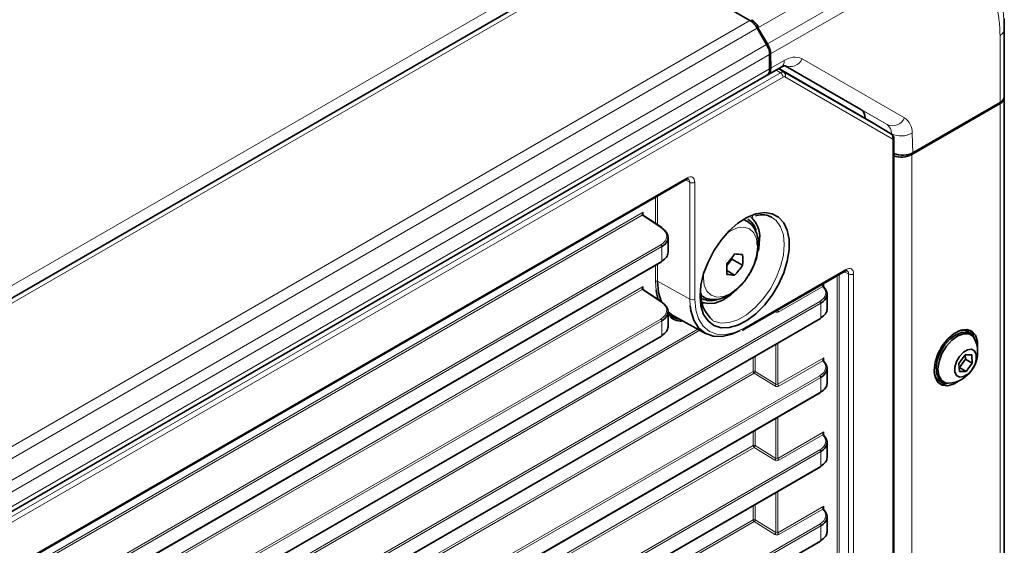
# Model space of a CAD drawing. Header units: millimetres. Extents: x 0 to 1118, y 0 to 864.
# Tile 68 of 256: x 294 to 328, y 237 to 256. Entities that reach past the tile are written whole.
import ezdxf

# ---------------------------------------------------------------- set-up
doc = ezdxf.new("R2010")
doc.units = ezdxf.units.MM

msp = doc.modelspace()

# ---------------------------------------------------------------- linework, layer by layer
at = {"color": 7, "linetype": 'Continuous', "lineweight": 18}
for p, q in [((313.7464, 258.0102), (183.9362, 183.0724)), ((314.7083, 257.9635), (184.6537, 182.8845)), ((323.7853, 257.8618), (319.2771, 255.2593)), ((319.5849, 254.6906), (324.0888, 257.2906)), ((324.192, 256.9419), (319.6929, 254.3446)), ((318.9813, 255.4967), (188.9266, 180.4178)), ((319.2666, 255.2532), (319.19, 255.2975)), ((319.2313, 255.2328), (189.1766, 180.1539)), ((327.5814, 252.6783), (327.5814, 254.9846)), ((319.5545, 254.673), (189.4999, 179.5941)), ((319.658, 254.3245), (189.6034, 179.2456)), ((319.7003, 253.8546), (320.1543, 254.1167)), ((323.6948, 251.9174), (320.1758, 253.9496)), ((320.7793, 254.1785), (324.2984, 252.1463)), ((188.8804, 177.9867), (320.0321, 253.699)), ((319.658, 253.8302), (189.6034, 178.7513)), ((320.0321, 253.699), (319.8835, 253.7912)), ((319.9586, 253.8346), (320.1571, 253.7114)), ((320.1571, 253.7114), (323.8446, 251.5819)), ((320.1182, 253.5473), (188.9665, 177.835)), ((323.8682, 251.424), (320.1807, 253.5535)), ((327.5814, 252.6375), (327.5814, 189.1514)), ((322.7999, 252.4341), (323.6948, 251.9174)), ((323.8495, 251.6057), (323.24, 251.9575)), ((323.8508, 251.5778), (323.8495, 251.6057)), ((324.5561, 251.6268), (324.5876, 250.95)), ((323.8941, 186.3689), (323.8941, 251.3668)), ((324.5459, 250.8851), (324.5459, 187.399)), ((192.2654, 178.1836), (316.8193, 250.087)), ((316.9092, 249.933), (316.7624, 250.0119)), ((316.9092, 245.9133), (316.9092, 249.933)), ((317.0844, 249.9339), (317.0844, 245.9142)), ((315.7307, 248.5194), (315.7307, 249.4164)), ((315.8008, 249.4568), (315.8008, 248.4732)), ((192.0369, 177.7366), (315.3122, 248.9019)), ((315.3122, 248.9019), (315.3122, 248.7954)), ((315.2751, 248.801), (192.0369, 177.6571)), ((315.9211, 248.3749), (315.2774, 248.7994)), ((318.7447, 248.6457), (318.8755, 248.5938)), ((193.1051, 176.8838), (315.9126, 247.7791)), ((315.9461, 247.7189), (193.1386, 176.8237)), ((315.9461, 247.2187), (315.9461, 247.7189)), ((193.1386, 176.3235), (315.9461, 247.2187)), ((315.7307, 246.5308), (315.7307, 247.0775)), ((315.8008, 247.118), (315.8008, 246.5312)), ((318.8007, 244.9231), (322.2817, 246.9326)), ((322.3716, 246.7786), (322.2248, 246.8575)), ((315.7519, 246.22), (315.7307, 246.5308)), ((315.8008, 246.5312), (316.9092, 245.9133)), ((321.9755, 189.5875), (321.9755, 246.7136)), ((322.0456, 246.7541), (322.0456, 189.5878)), ((322.3716, 189.3997), (322.3716, 246.7786)), ((322.5468, 246.7795), (322.5468, 189.4006)), ((192.0369, 175.1849), (315.3126, 246.3504)), ((315.2755, 246.2496), (192.0369, 175.1054)), ((315.9215, 245.8235), (315.2779, 246.2479)), ((315.3126, 246.3504), (315.3126, 246.244)), ((319.9403, 245.5359), (321.5245, 246.4504)), ((321.4862, 246.3488), (319.9738, 245.4757)), ((321.5245, 246.4504), (321.5245, 246.3379)), ((187.6368, 168.6236), (321.3809, 245.8325)), ((316.9214, 245.6786), (316.9092, 245.9133)), ((317.3672, 246.0007), (317.2899, 246.0589)), ((321.4144, 245.7724), (187.6703, 168.5635)), ((317.4145, 245.7793), (317.2849, 245.7397)), ((319.9403, 245.5387), (319.9403, 245.5359)), ((321.4144, 245.2722), (321.4144, 245.7724)), ((187.6703, 168.0633), (321.4144, 245.2722)), ((193.1047, 174.3319), (315.913, 245.2276)), ((315.9465, 245.1675), (193.1382, 174.2718)), ((315.9465, 244.6673), (315.9465, 245.1675)), ((317.2589, 244.8429), (191.6962, 172.3571)), ((191.7498, 172.4674), (317.1884, 244.8816)), ((193.1382, 173.7716), (315.9465, 244.6673)), ((319.8702, 242.988), (319.8702, 244.3638)), ((319.9403, 244.4042), (319.9403, 242.9842)), ((319.0884, 243.4268), (319.0884, 243.9125)), ((319.1585, 243.9529), (319.1585, 243.4271)), ((319.9403, 242.9842), (321.5245, 243.8987)), ((321.4862, 243.7972), (319.9738, 242.9241)), ((321.5245, 243.8987), (321.5245, 243.7862)), ((187.6368, 166.0719), (321.3809, 243.2808)), ((321.4144, 243.2207), (187.6703, 166.0118)), ((188.2752, 167.9099), (319.0884, 243.4268)), ((319.1219, 243.3667), (188.2752, 167.8305)), ((319.8336, 242.9276), (319.1219, 243.3667)), ((319.1585, 243.4271), (319.8702, 242.988)), ((321.4144, 242.7205), (321.4144, 243.2207)), ((187.6703, 165.5116), (321.4144, 242.7205)), ((319.8702, 240.4363), (319.8702, 241.8121)), ((319.9403, 241.8526), (319.9403, 240.4325)), ((319.0884, 240.8751), (319.0884, 241.3608)), ((319.1585, 241.4012), (319.1585, 240.8754)), ((319.9403, 240.4325), (321.5245, 241.347)), ((321.4862, 241.2455), (319.9738, 240.3724)), ((321.5245, 241.347), (321.5245, 241.2346)), ((305.4351, 232.9932), (319.0884, 240.8751)), ((319.1219, 240.815), (305.4351, 232.9138)), ((319.8336, 240.3759), (319.1219, 240.815)), ((319.1585, 240.8754), (319.8702, 240.4363)), ((262.1541, 206.5382), (321.3809, 240.7291)), ((321.4144, 240.669), (262.1628, 206.4638)), ((321.4144, 240.1688), (321.4144, 240.669)), ((262.1628, 205.9636), (321.4144, 240.1688)), ((319.8702, 237.8846), (319.8702, 239.2604)), ((319.9403, 239.3009), (319.9403, 237.8808)), ((319.0884, 238.3234), (319.0884, 238.8091)), ((319.1585, 238.8495), (319.1585, 238.3237)), ((319.9403, 237.8808), (321.5245, 238.7953)), ((321.5245, 238.7953), (321.5245, 238.6829)), ((321.4862, 238.6938), (319.9738, 237.8207)), ((187.6368, 160.9686), (321.3809, 238.1774)), ((321.4144, 238.1173), (187.6703, 160.9085)), ((305.4351, 230.4415), (319.0884, 238.3234)), ((319.1219, 238.2633), (305.4351, 230.3621)), ((319.8336, 237.8242), (319.1219, 238.2633)), ((319.1585, 238.3237), (319.8702, 237.8846)), ((321.4144, 237.6171), (321.4144, 238.1173)), ((187.6703, 160.4082), (321.4144, 237.6171))]:
    msp.add_line(p, q, dxfattribs=at)
at = {"color": 7, "linetype": 'Continuous', "lineweight": 35}
for p, q in [((314.4583, 257.9882), (184.4037, 182.9093)), ((318.9813, 255.4967), (314.7083, 257.9635)), ((319.2771, 255.2593), (319.1748, 255.3184)), ((327.7279, 255.5623), (327.7279, 255.1891)), ((319.2561, 255.2472), (319.2037, 255.2774)), ((319.5545, 254.673), (319.2313, 255.2328)), ((319.2666, 255.2532), (319.2561, 255.2472)), ((319.2561, 255.2472), (319.5849, 254.6906)), ((319.2771, 255.2593), (319.2666, 255.2532)), ((327.7279, 255.189), (327.7279, 252.8824)), ((319.658, 253.8302), (319.658, 254.3245)), ((319.7003, 253.8546), (319.6929, 254.3446)), ((320.19, 253.9412), (322.7999, 252.4341)), ((189.4998, 178.5223), (319.5545, 253.6013)), ((319.6011, 253.6282), (320.0507, 253.8878)), ((319.9774, 253.8454), (323.1538, 252.0111)), ((327.5814, 252.6375), (324.5459, 250.8851)), ((327.5814, 252.6783), (324.5876, 250.95)), ((327.7279, 252.8824), (327.7279, 252.8416)), ((327.7279, 252.8416), (327.7279, 189.3555)), ((323.8446, 251.5819), (323.1538, 252.0111)), ((323.9307, 186.4199), (323.9307, 251.4178)), ((192.2395, 178.1264), (316.7934, 250.0298)), ((315.9468, 248.377), (315.3031, 248.8014)), ((318.8783, 248.5921), (318.7645, 248.6578)), ((319.7249, 248.7358), (319.6878, 248.7547)), ((316.1657, 247.5161), (316.1657, 248.0339)), ((319.2254, 247.7783), (319.2338, 247.9408)), ((193.1283, 176.3006), (315.9357, 247.1958)), ((318.1836, 247.076), (318.3587, 247.2938)), ((318.3587, 247.2938), (318.3587, 247.3416)), ((318.7294, 247.0798), (318.3587, 247.2938)), ((318.4554, 246.7389), (318.1856, 246.8946)), ((318.7748, 244.8659), (322.2558, 246.8754)), ((315.9472, 245.8255), (315.3035, 246.25)), ((317.3189, 246.0284), (317.3784, 245.994)), ((321.6341, 245.5695), (321.6341, 246.0873)), ((316.1661, 244.9647), (316.1661, 245.4824)), ((187.6599, 168.0404), (321.4041, 245.2493)), ((316.3511, 245.3414), (317.4537, 244.7359)), ((318.7142, 244.8339), (318.7748, 244.8659)), ((326.4926, 244.7912), (326.4502, 244.8157)), ((193.1278, 173.7487), (315.9361, 244.6444)), ((326.5791, 244.6879), (326.5119, 244.7267)), ((326.3771, 243.993), (326.1666, 243.705)), ((326.1866, 243.5609), (326.3971, 243.8489)), ((326.6072, 243.9987), (326.3771, 243.993)), ((326.3971, 243.8489), (326.387, 243.9933)), ((326.3971, 243.8489), (326.6269, 243.7163)), ((326.6269, 243.7163), (326.6072, 243.9987)), ((321.6341, 243.0179), (321.6341, 243.5356)), ((326.1666, 243.705), (326.1863, 243.4226)), ((326.1767, 243.5606), (326.1866, 243.5609)), ((326.1866, 243.5609), (326.4164, 243.4282)), ((326.4164, 243.4282), (326.6269, 243.7163)), ((325.4665, 243.1117), (325.5089, 243.0873)), ((325.5745, 243.1028), (325.6417, 243.064)), ((326.1863, 243.4226), (326.4164, 243.4282)), ((187.6599, 165.4887), (321.4041, 242.6976)), ((321.6341, 240.4662), (321.6341, 240.9839)), ((262.1699, 205.9508), (321.4041, 240.1459)), ((321.6341, 237.9145), (321.6341, 238.4322)), ((187.6599, 160.3853), (321.4041, 237.5942))]:
    msp.add_line(p, q, dxfattribs=at)
at = {"color": 7, "linetype": 'Continuous', "lineweight": 35, "flags": 128}
for points in [[(317.2642, 246.018), (317.2957, 246.3933), (317.3888, 246.7896), (317.5396, 247.1905), (317.7421, 247.5798), (317.9879, 247.9415), (318.2671, 248.2607), (318.568, 248.5244), (318.8785, 248.7218), (319.1858, 248.8449), (319.4773, 248.8885), (319.7411, 248.8509), (319.9664, 248.7336), (320.144, 248.5415), (320.2666, 248.2824), (320.3292, 247.9669), (320.3292, 247.6079), (320.2666, 247.2201), (320.144, 246.8194), (319.9664, 246.4223), (319.7411, 246.0449), (319.4773, 245.7027), (319.1858, 245.4097), (318.8785, 245.178), (318.568, 245.0169), (318.2671, 244.9331), (317.9879, 244.9301), (317.7421, 245.0079), (317.5396, 245.1634), (317.3888, 245.3902), (317.2957, 245.679), (317.2642, 246.018)], [(319.3133, 247.9867), (319.2812, 247.6504), (319.2664, 247.577)], [(315.8008, 246.5312), (315.8359, 246.1406), (315.9244, 245.8406)], [(315.8269, 245.9049), (315.7665, 246.1327), (315.7519, 246.22)], [(318.5646, 246.2757), (318.3273, 246.0605), (318.0507, 245.8822), (317.7778, 245.7803), (317.5235, 245.7601), (317.3276, 245.8102)], [(316.1661, 245.4776), (316.335, 245.3504), (316.3511, 245.3414)], [(318.6501, 244.8357), (318.3617, 244.708), (318.0232, 244.6311), (317.7112, 244.6436), (317.4377, 244.7449), (317.2133, 244.9311), (317.0465, 245.1951), (316.9439, 245.5268), (316.9214, 245.6786)], [(326.8063, 244.1937), (326.8073, 244.2021), (326.8073, 244.4607), (326.7413, 244.6697), (326.6152, 244.8105), (326.4401, 244.8707), (326.2316, 244.8448), (326.0083, 244.7352), (325.7899, 244.5516), (325.596, 244.3104), (325.4437, 244.0329), (325.3465, 243.7438), (325.3131, 243.4688), (325.3131, 243.4688)], [(326.2938, 244.8611), (326.3672, 244.8496), (326.4502, 244.8157)], [(326.6904, 244.5814), (326.6352, 244.7309), (326.5399, 244.8487)], [(325.6685, 244.3299), (325.8558, 244.5408), (326.0615, 244.6905), (326.2654, 244.7642), (326.4475, 244.7548), (326.5119, 244.7267)], [(325.7357, 244.2911), (325.923, 244.5021), (326.1287, 244.6517), (326.3325, 244.7254), (326.5147, 244.716), (326.6572, 244.6244), (326.7291, 244.5079)], [(325.5745, 243.1028), (325.4964, 243.1663), (325.4073, 243.3313), (325.3805, 243.5533), (325.4186, 243.8107), (325.5178, 244.0783), (325.6685, 244.3299)], [(325.8726, 243.0241), (325.7061, 243.0359), (325.5635, 243.1276), (325.4745, 243.2925), (325.4477, 243.5145), (325.4858, 243.7719), (325.585, 244.0395), (325.7357, 244.2911)], [(326.1858, 243.9443), (326.3197, 244.0878), (326.4653, 244.1738), (326.6004, 244.1893), (326.7046, 244.1319), (326.7619, 244.0104), (326.7636, 243.8433), (326.7095, 243.6559), (326.6077, 243.4769), (326.4738, 243.3335), (326.3282, 243.2475), (326.1931, 243.232), (326.0889, 243.2893), (326.0316, 243.4108), (326.0299, 243.578), (326.0841, 243.7653), (326.1858, 243.9443)], [(325.3131, 243.4688), (325.3465, 243.2323), (325.4437, 243.0554), (325.596, 242.9538), (325.7899, 242.9364), (326.0083, 243.0049), (326.1833, 243.1144)], [(325.4665, 243.1117), (325.3956, 243.1667), (325.349, 243.2244)]]:
    msp.add_lwpolyline(points, dxfattribs=at)
at = {"color": 7, "linetype": 'Continuous', "lineweight": 18, "flags": 128}
for points in [[(317.6917, 245.1806), (317.7449, 245.1531), (317.9898, 245.089), (318.2663, 245.1065), (318.5625, 245.2047), (318.8652, 245.3795), (319.1613, 245.6231), (319.4378, 245.9249), (319.6828, 246.2718), (319.8853, 246.6485), (320.0367, 247.0386), (320.1302, 247.4251), (320.1619, 247.791), (320.1302, 248.1204), (320.0367, 248.3989), (319.8853, 248.6143), (319.7249, 248.7358)], [(319.0518, 248.8003), (319.0753, 248.7046), (319.0823, 248.6682)], [(319.2433, 247.7254), (319.2116, 247.9856), (319.1185, 248.1914), (318.9704, 248.3288), (318.7774, 248.3884), (318.5526, 248.3661), (318.3114, 248.2636), (318.2009, 248.1922)], [(317.386, 246.7806), (317.3795, 246.6494), (317.4112, 246.3892), (317.5043, 246.1834), (317.6524, 246.0461), (317.8454, 245.9865), (318.0702, 246.0087), (318.3114, 246.1113), (318.5526, 246.2872), (318.7774, 246.5244), (318.9704, 246.8069), (319.1185, 247.1152), (319.2116, 247.4285), (319.2433, 247.7254), (319.2433, 247.7254)], [(317.0844, 245.9142), (317.1174, 245.5466), (317.215, 245.2312), (317.3736, 244.9801), (317.5871, 244.803), (317.8472, 244.7066), (318.1439, 244.6948), (318.4658, 244.7679), (318.8007, 244.9231)]]:
    msp.add_lwpolyline(points, dxfattribs=at)
at = {"color": 7, "linetype": 'Continuous', "lineweight": 35}
for centre, radius, start, end in [((318.5995, 254.8847), 0.7213, 28.85561, 58.04533), ((318.937, 254.2999), 0.7214, 1.9565, 31.14373), ((319.413, 253.8031), 0.2465, 305.01333, 6.29885), ((327.4777, 252.9073), 0.2515, 294.37466, 354.3052), ((327.4777, 252.8665), 0.2515, 294.37466, 354.3052), ((324.1893, 251.5846), 0.7852, 250.77529, 297.01281), ((318.5823, 248.1289), 0.6244, 13.47171, 58.60616), ((318.4725, 248.0769), 0.8456, 353.87687, 50.35804), ((315.9321, 248.3588), 0.0234, 351.44929, 51.08412), ((315.9214, 247.2161), 0.0248, 305.2002, 6.11198), ((314.7425, 250.1737), 4.5932, 318.47673, 323.93413), ((318.9718, 251.7002), 4.262, 263.04103, 266.73993), ((315.0763, 247.2624), 3.6576, 357.13719, 2.86281), ((314.5283, 246.9461), 3.6576, 357.13719, 2.86281), ((315.0165, 249.7839), 4.5932, 318.47673, 323.93413), ((318.6978, 250.994), 4.262, 263.04103, 266.73993), ((321.5012, 246.3261), 0.0261, 355.36246, 42.98663), ((315.9325, 245.8073), 0.0234, 351.44929, 51.08412), ((317.6384, 246.5267), 0.667, 242.72115, 288.82627), ((316.7281, 246.1128), 0.9064, 231.68292, 261.58593), ((321.3898, 245.2695), 0.0248, 305.2002, 6.11198), ((326.2927, 244.4502), 0.3899, 32.02246, 116.77645), ((315.9218, 244.6646), 0.0248, 305.2002, 6.11198), ((325.7295, 244.0959), 1.0812, 323.8448, 22.39829), ((321.5012, 243.7744), 0.0261, 355.36246, 42.98663), ((325.7295, 244.0959), 1.0812, 277.60709, 323.8448), ((325.7043, 243.4309), 0.3899, 183.23053, 267.98137), ((325.6314, 243.4579), 0.4648, 251.3601, 289.88829), ((321.3898, 242.7178), 0.0248, 305.2002, 6.11198), ((321.5012, 241.2227), 0.0261, 355.36246, 42.98663), ((321.3898, 240.1661), 0.0248, 305.2002, 6.11198), ((321.5012, 238.671), 0.0261, 355.36246, 42.98663), ((321.3898, 237.6145), 0.0248, 305.2002, 6.11198)]:
    msp.add_arc(centre, radius, start, end, dxfattribs=at)
at = {"color": 7, "linetype": 'Continuous', "lineweight": 18}
for centre, radius, start, end in [((319.9093, 254.0896), 0.2465, 305.01333, 6.29885), ((320.5204, 253.6056), 0.6287, 65.68605, 125.61817), ((320.3607, 254.3721), 0.4612, 246.35693, 335.1837), ((319.9256, 253.5383), 0.1928, 2.67425, 56.45965), ((320.0856, 253.62), 0.116, 325.02983, 51.96793), ((323.8798, 252.3399), 0.4612, 246.35693, 335.1837), ((323.4878, 251.6205), 0.362, 357.6511, 55.10667), ((323.9533, 251.6515), 0.6033, 357.6511, 55.10667), ((323.7731, 251.4905), 0.116, 325.02983, 51.96793), ((324.1835, 252.2612), 0.7357, 242.99549, 300.42321), ((323.8708, 251.4222), 0.0601, 292.84184, 355.86057), ((316.7579, 250.0803), 0.0617, 305.07521, 6.23697), ((316.9959, 250.105), 0.1926, 243.23378, 297.34352), ((315.2895, 248.7796), 0.0259, 61.05909, 123.93056), ((315.2919, 248.7795), 0.0246, 62.97974, 126.10288), ((315.9356, 248.3551), 0.0246, 62.97974, 126.10288), ((315.8688, 247.7153), 0.0774, 2.73424, 55.53336), ((322.2203, 246.9259), 0.0617, 305.07521, 6.23697), ((315.7661, 246.4624), 0.077, 63.23378, 117.34352), ((322.4583, 246.9506), 0.1926, 243.23378, 297.34352), ((315.2899, 246.2281), 0.0259, 61.05909, 123.93056), ((315.2924, 246.2281), 0.0246, 62.97974, 126.10288), ((321.4958, 246.3303), 0.0276, 48.67092, 117.50119), ((321.4992, 246.3188), 0.0328, 49.99484, 113.45475), ((315.936, 245.8036), 0.0246, 62.97974, 126.10288), ((316.9959, 246.0853), 0.1926, 243.23378, 297.34352), ((321.3371, 245.7687), 0.0774, 2.73424, 55.53336), ((320.0176, 245.5396), 0.0774, 182.73424, 235.53336), ((315.8692, 245.1638), 0.0774, 2.73424, 55.53336), ((318.7393, 244.9164), 0.0617, 305.10414, 6.23434), ((321.4958, 243.7786), 0.0276, 48.67092, 117.50119), ((321.4992, 243.7671), 0.0328, 49.99484, 113.45475), ((319.1238, 243.3583), 0.077, 63.23378, 117.34352), ((319.1657, 243.4305), 0.0774, 182.73424, 235.53336), ((319.0769, 243.4352), 0.082, 303.29232, 354.35811), ((321.3371, 243.217), 0.0774, 2.73424, 55.53336), ((319.7886, 242.9961), 0.082, 303.29232, 354.35811), ((320.0176, 242.9879), 0.0774, 182.73424, 235.53336), ((321.4958, 241.2269), 0.0276, 48.67092, 117.50119), ((321.4992, 241.2154), 0.0328, 49.99484, 113.45475), ((319.1238, 240.8066), 0.077, 63.23378, 117.34352), ((319.1657, 240.8788), 0.0774, 182.73424, 235.53336), ((319.0769, 240.8835), 0.082, 303.29232, 354.35811), ((319.7886, 240.4444), 0.082, 303.29232, 354.35811), ((320.0176, 240.4362), 0.0774, 182.73424, 235.53336), ((321.3371, 240.6653), 0.0774, 2.73424, 55.53336), ((321.4958, 238.6752), 0.0276, 48.67092, 117.50119), ((321.4992, 238.6637), 0.0328, 49.99484, 113.45475), ((319.1238, 238.2549), 0.077, 63.23378, 117.34352), ((319.1657, 238.3271), 0.0774, 182.73424, 235.53336), ((319.0769, 238.3318), 0.082, 303.29232, 354.35811), ((321.3371, 238.1136), 0.0774, 2.73424, 55.53336), ((319.7886, 237.8927), 0.082, 303.29232, 354.35811), ((320.0176, 237.8845), 0.0774, 182.73424, 235.53336)]:
    msp.add_arc(centre, radius, start, end, dxfattribs=at)
at = {"color": 7, "linetype": 'Continuous', "lineweight": 35}
for centre, major_axis, ratio, start_param, end_param in [((319.0228, 255.1124), (-0.2433, 0.4369), 0.587367, 4.7215083, 5.5069065), ((319.3393, 254.5487), (-0.2564, 0.4293), 0.56722, 3.9186434, 4.7040416), ((319.3468, 254.0587), (-0.2564, 0.4293), 0.56722, 3.0389257, 3.9186434), ((322.4183, 251.7884), (0.3846, 0.6439), 0.56722, 5.5584944, 6.2915327), ((324.2341, 251.1541), (0.5003, 0.0006), 0.5772866, 4.0603579, 5.496416), ((315.4157, 248.0551), (0.7497, -0.0334), 0.6047686, 5.5247292, 7.0780723), ((315.4157, 247.4949), (0.7498, 0.0303), 0.5484198, 5.4756293, 6.2610275), ((320.8841, 246.1085), (0.7497, -0.0334), 0.6047686, 5.5247292, 6.8505594), ((315.4161, 245.5036), (0.7497, -0.0334), 0.6047686, 5.5247292, 7.0780723), ((320.8841, 245.5484), (0.7498, 0.0303), 0.5484198, 5.4756293, 6.2610275), ((315.4161, 244.9435), (0.7498, 0.0303), 0.5484198, 5.4756293, 6.2610275), ((320.8841, 243.5568), (0.7497, -0.0334), 0.6047686, 5.5247292, 6.8505594), ((320.8841, 242.9967), (0.7498, 0.0303), 0.5484198, 5.4756293, 6.2610275), ((320.8841, 241.0051), (0.7497, -0.0334), 0.6047686, 5.5247292, 6.8505594), ((320.8841, 240.445), (0.7498, 0.0303), 0.5484198, 5.4756293, 6.2610275), ((320.8841, 238.4534), (0.7497, -0.0334), 0.6047686, 5.5247292, 6.8505594), ((320.8841, 237.8933), (0.7498, 0.0303), 0.5484198, 5.4756293, 6.2610275)]:
    msp.add_ellipse(centre, major_axis=major_axis, ratio=ratio, start_param=start_param, end_param=end_param, dxfattribs=at)
at = {"color": 7, "linetype": 'Continuous', "lineweight": 18}
for centre, major_axis, ratio, start_param, end_param in [((320.0298, 253.4962), (0.1284, 0.2145), 0.5728588, 0.009173, 0.7942873), ((320.1182, 253.4452), (0.0625, 0.1083), 0.5772176, 6.2829622, 7.0680765), ((323.8057, 251.3157), (0.0625, 0.1083), 0.5772176, 5.4981317, 6.2832459), ((316.8192, 249.7807), (0.1875, 0.3249), 0.5772057, 5.4978582, 7.06835), ((316.7308, 249.8318), (0.1283, 0.2147), 0.5769432, 5.5065658, 6.3157332), ((315.3475, 248.8815), (0.0734, 0.0797), 0.3689627, 1.6533948, 3.1718313), ((315.3475, 248.8815), (0.0323, 0.1034), 0.3689594, 1.488244, 2.3159637), ((315.3494, 248.8394), (0.1, -0.0048), 0.6066673, 3.9036958, 3.9386024), ((315.4176, 248.0948), (0.6997, -0.0335), 0.6066673, 5.526852, 7.080195), ((322.2816, 246.6263), (0.1875, 0.3249), 0.5772057, 5.4978582, 7.06835), ((322.1932, 246.6774), (0.1283, 0.2147), 0.5769432, 5.5065658, 6.3157332), ((315.3479, 246.33), (0.0734, 0.0797), 0.3689627, 1.6533948, 3.1718313), ((315.3498, 246.288), (0.1, -0.0048), 0.6066673, 3.9036958, 3.9386024), ((315.3479, 246.33), (0.0323, 0.1034), 0.3689594, 1.488244, 2.3159637), ((320.8859, 246.1482), (0.6997, -0.0335), 0.6066673, 5.526852, 6.8526822), ((321.5598, 246.43), (0.0734, 0.0797), 0.3689627, 1.6533948, 3.0036579), ((321.5598, 246.43), (0.0323, 0.1034), 0.3689594, 1.488244, 2.3187303), ((315.418, 245.5433), (0.6997, -0.0335), 0.6066673, 5.526852, 7.080195), ((319.9031, 245.5208), (0.1, -0.0048), 0.6066673, 3.9735089, 5.526852), ((319.9049, 245.5605), (0.0499, -0.0051), 0.6339088, 5.206629, 5.5620998), ((320.8859, 243.5965), (0.6997, -0.0335), 0.6066673, 5.526852, 6.8526822), ((321.5598, 243.8783), (0.0734, 0.0797), 0.3689627, 1.6533948, 3.0036579), ((321.5598, 243.8783), (0.0323, 0.1034), 0.3689594, 1.488244, 2.3187303), ((319.9031, 242.9692), (0.1, -0.0048), 0.6066673, 3.9735089, 5.526852), ((319.9049, 243.0089), (0.0499, -0.0051), 0.6339088, 4.0087568, 5.5620998), ((320.8859, 241.0448), (0.6997, -0.0335), 0.6066673, 5.526852, 6.8526822), ((321.5598, 241.3266), (0.0734, 0.0797), 0.3689627, 1.6533948, 3.0036579), ((321.5598, 241.3266), (0.0323, 0.1034), 0.3689594, 1.488244, 2.3187303), ((319.9049, 240.4572), (0.0499, -0.0051), 0.6339088, 4.0087568, 5.5620998), ((319.9031, 240.4175), (0.1, -0.0048), 0.6066673, 3.9735089, 5.526852), ((321.5598, 238.7749), (0.0734, 0.0797), 0.3689627, 1.6533948, 3.0036579), ((321.5598, 238.7749), (0.0323, 0.1034), 0.3689594, 1.488244, 2.3187303), ((320.8859, 238.4931), (0.6997, -0.0335), 0.6066673, 5.526852, 6.8526822), ((319.9031, 237.8658), (0.1, -0.0048), 0.6066673, 3.9735089, 5.526852), ((319.9049, 237.9055), (0.0499, -0.0051), 0.6339088, 4.0087568, 5.5620998)]:
    msp.add_ellipse(centre, major_axis=major_axis, ratio=ratio, start_param=start_param, end_param=end_param, dxfattribs=at)
for points, knots in [([(324.0887, 257.2906), (324.214, 257.3585), (324.543, 257.5366), (325.0726, 257.7255), (325.6492, 257.8148), (326.1858, 257.7656), (326.6443, 257.5869), (327.0358, 257.2857), (327.3531, 256.8716), (327.5748, 256.3584), (327.7048, 255.7914), (327.72, 255.3912), (327.7277, 255.189)], [0, 0, 0, 0, 0.0657965, 0.1727607, 0.2828934, 0.389757, 0.4997969, 0.5968708, 0.7039461, 0.8142113, 0.9061257, 1, 1, 1, 1]), ([(327.5813, 254.9845), (327.5741, 255.1704), (327.5597, 255.5423), (327.4408, 256.0633), (327.2345, 256.5348), (326.9413, 256.9157), (326.5776, 257.1947), (326.1509, 257.364), (325.6532, 257.4184), (325.1119, 257.3419), (324.6176, 257.1722), (324.3087, 257.005), (324.192, 256.9418)], [0, 0, 0, 0, 0.09291466, 0.18581515, 0.29447761, 0.40316207, 0.50020129, 0.60862537, 0.71704406, 0.82556878, 0.93408084, 1, 1, 1, 1])]:
    msp.add_open_spline(points, degree=3, knots=knots, dxfattribs=at)
for points in [[(327.7279, 255.189), (327.726, 255.1701), (327.7223, 255.1322), (327.6924, 255.0778), (327.647, 255.027), (327.6033, 254.9987), (327.5814, 254.9846)], [(321.4862, 246.3488), (321.4852, 246.3507), (321.4842, 246.3526), (321.4831, 246.3548)], [(321.4862, 243.7972), (321.4852, 243.799), (321.4842, 243.8009), (321.4831, 243.8031)], [(321.4862, 241.2455), (321.4852, 241.2473), (321.4842, 241.2493), (321.4831, 241.2514)], [(321.4862, 238.6938), (321.4852, 238.6956), (321.4842, 238.6976), (321.4831, 238.6997)]]:
    msp.add_open_spline(points, degree=3, dxfattribs=at)
at = {"color": 7, "linetype": 'Continuous', "lineweight": 35}
for points, knots in [([(320.0507, 253.8878), (320.0718, 253.899), (320.1326, 253.9315), (320.1934, 253.9418), (320.1917, 253.9415), (320.191, 253.9414)], [0, 0, 0, 0, 0.2439429, 0.7024195, 1, 1, 1, 1]), ([(323.9307, 251.4178), (323.93, 251.4321), (323.928, 251.4698), (323.9062, 251.526), (323.8712, 251.5653), (323.8476, 251.5801), (323.8424, 251.5833)], [0, 0, 0, 0, 0.21714674, 0.57617472, 0.90669914, 1, 1, 1, 1]), ([(316.7934, 250.0298), (316.806, 250.036), (316.8342, 250.0499), (316.8556, 250.0491), (316.8552, 250.0487), (316.855, 250.0485)], [0, 0, 0, 0, 0.3024941, 0.6741247, 1, 1, 1, 1]), ([(315.3018, 248.8025), (315.3018, 248.8025), (315.3017, 248.8024), (315.2991, 248.8083), (315.2976, 248.8152), (315.2978, 248.8204), (315.2978, 248.8216)], [0, 0, 0, 0, 0.2708678, 0.5588149, 0.8914246, 1, 1, 1, 1]), ([(315.3031, 248.8014), (315.303, 248.8015), (315.3026, 248.8017), (315.3023, 248.802), (315.302, 248.8022)], [0, 0, 0, 0, 0.2499203, 1, 1, 1, 1]), ([(319.2696, 247.7931), (319.2677, 247.8474), (319.2621, 248.0036), (319.2038, 248.2277), (319.0749, 248.4345), (318.9596, 248.5565), (318.8815, 248.5869), (318.8721, 248.5906)], [0, 0, 0, 0, 0.1614626, 0.4646961, 0.7202608, 0.9666393, 1, 1, 1, 1]), ([(319.1698, 248.7817), (319.241, 248.7957), (319.3967, 248.8263), (319.5697, 248.8082), (319.6583, 248.7605), (319.6875, 248.7447)], [0, 0, 0, 0, 0.3610371, 0.7896803, 1, 1, 1, 1]), ([(318.9104, 246.7013), (318.9378, 246.7409), (319.0302, 246.8746), (319.1441, 247.1315), (319.2404, 247.446), (319.2683, 247.667), (319.2694, 247.7781), (319.2696, 247.7931)], [0, 0, 0, 0, 0.1189375, 0.4015219, 0.6857688, 0.9575435, 1, 1, 1, 1]), ([(322.2558, 246.8754), (322.2684, 246.8816), (322.2966, 246.8955), (322.318, 246.8947), (322.3176, 246.8943), (322.3174, 246.8941)], [0, 0, 0, 0, 0.3024941, 0.6741247, 1, 1, 1, 1]), ([(317.365, 246.0062), (317.3716, 246.0008), (317.4383, 245.946), (317.6033, 245.9036), (317.8387, 245.8936), (318.0855, 245.9573), (318.3359, 246.0858), (318.5798, 246.2811), (318.7779, 246.4916), (318.875, 246.6451), (318.9104, 246.7013)], [0, 0, 0, 0, 0.0155232, 0.1563278, 0.294753, 0.4381541, 0.5904864, 0.7488734, 0.9081163, 1, 1, 1, 1]), ([(315.3022, 246.2511), (315.3022, 246.251), (315.3021, 246.2509), (315.2995, 246.2569), (315.298, 246.2638), (315.2982, 246.2689), (315.2983, 246.2702)], [0, 0, 0, 0, 0.2708678, 0.5588149, 0.8914246, 1, 1, 1, 1]), ([(315.3035, 246.25), (315.3034, 246.25), (315.3031, 246.2503), (315.3027, 246.2505), (315.3024, 246.2507)], [0, 0, 0, 0, 0.2499203, 1, 1, 1, 1]), ([(321.5143, 246.3507), (321.5139, 246.3514), (321.5129, 246.3527), (321.5105, 246.36), (321.5102, 246.3666), (321.51, 246.3699)], [0, 0, 0, 0, 0.3104288, 0.6643102, 1, 1, 1, 1]), ([(321.522, 246.3422), (321.5205, 246.3436), (321.5182, 246.3458), (321.5153, 246.3497), (321.5142, 246.3512)], [0, 0, 0, 0, 0.6345559, 1, 1, 1, 1]), ([(317.6926, 245.1855), (317.4895, 245.4121), (317.281, 245.6446), (317.3018, 246.092), (317.3023, 246.1035)], [0, 0, 0, 0, 0.9741785, 1, 1, 1, 1]), ([(316.2247, 245.3108), (316.2417, 245.2964), (316.3282, 245.2231), (316.4657, 245.1686), (316.5938, 245.1573), (316.6269, 245.1544)], [0, 0, 0, 0, 0.1537002, 0.7810501, 1, 1, 1, 1]), ([(321.5143, 243.799), (321.5139, 243.7997), (321.5129, 243.801), (321.5105, 243.8083), (321.5102, 243.8149), (321.51, 243.8182)], [0, 0, 0, 0, 0.3104288, 0.6643102, 1, 1, 1, 1]), ([(321.522, 243.7905), (321.5205, 243.7919), (321.5182, 243.7941), (321.5153, 243.798), (321.5142, 243.7995)], [0, 0, 0, 0, 0.6345559, 1, 1, 1, 1]), ([(321.5143, 241.2473), (321.5139, 241.248), (321.5129, 241.2494), (321.5105, 241.2566), (321.5102, 241.2632), (321.51, 241.2665)], [0, 0, 0, 0, 0.3104288, 0.6643102, 1, 1, 1, 1]), ([(321.522, 241.2388), (321.5205, 241.2402), (321.5182, 241.2424), (321.5153, 241.2463), (321.5142, 241.2478)], [0, 0, 0, 0, 0.6345559, 1, 1, 1, 1]), ([(321.5143, 238.6957), (321.5139, 238.6963), (321.5129, 238.6977), (321.5105, 238.7049), (321.5102, 238.7116), (321.51, 238.7148)], [0, 0, 0, 0, 0.3104288, 0.6643102, 1, 1, 1, 1]), ([(321.522, 238.6871), (321.5205, 238.6885), (321.5182, 238.6908), (321.5153, 238.6947), (321.5142, 238.6961)], [0, 0, 0, 0, 0.6345559, 1, 1, 1, 1])]:
    msp.add_open_spline(points, degree=3, knots=knots, dxfattribs=at)

doc.saveas('drawing.dxf')
